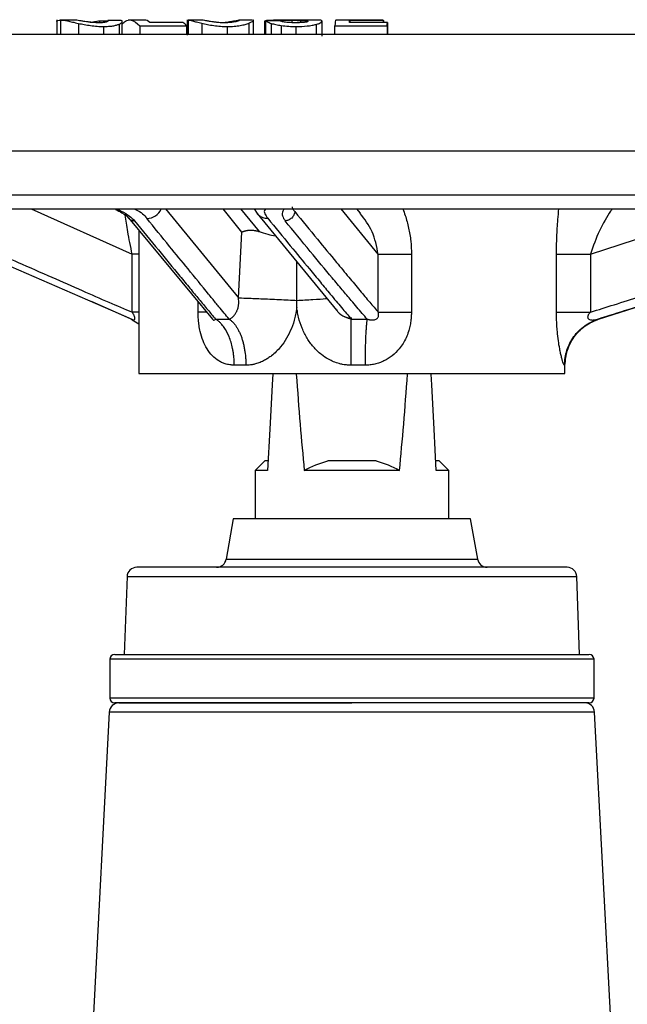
# Model space of a CAD drawing. Header units: millimetres. Extents: x 415 to 1550, y 0 to 812.
# Tile 50 of 51: x 1425 to 1488, y 437 to 539. Entities that reach past the tile are written whole.
import ezdxf

# ---------------------------------------------------------------- set-up
doc = ezdxf.new("R2010")
doc.units = ezdxf.units.MM

msp = doc.modelspace()

# ---------------------------------------------------------------- linework, layer by layer
at = {"color": 7, "linetype": 'Continuous', "lineweight": 25}
for p, q in [((1429.28, 538.85), (1429.28, 537.34)), ((1431.04, 538.84), (1429.63, 538.84)), ((1436.03, 537.34), (1436.03, 538.8)), ((1438.24, 538.84), (1436.65, 538.84)), ((1442.74, 538.85), (1442.74, 537.29)), ((1444.26, 538.84), (1442.83, 538.84)), ((1449.45, 538.84), (1448.08, 538.84)), ((1448.15, 538.8), (1448.15, 538.85)), ((1449.6, 537.31), (1449.6, 538.85)), ((1459.54, 538.83), (1459.54, 538.6)), ((1462.97, 538.83), (1462.98, 538.83)), ((1462.97, 538.83), (1462.97, 538.6)), ((1463, 538.81), (1463, 538.6)), ((1433.69, 538.77), (1434.56, 538.77)), ((1433.69, 538.77), (1433.69, 538.59)), ((1434.56, 538.7), (1434.56, 538.8)), ((1434.56, 538.79), (1434.56, 538.76)), ((1437.85, 538.26), (1437.85, 537.34)), ((1442.68, 538.25), (1442.68, 537.34)), ((1450.74, 538.74), (1450.74, 537.34)), ((1450.84, 538.77), (1450.84, 537.34)), ((1455.2, 538.69), (1455.2, 538.74)), ((1456.67, 537.18), (1456.67, 538.76)), ((1458, 537.34), (1458, 538.26)), ((1463.39, 538.25), (1463.39, 537.34)), ((1463.42, 538.6), (1463.42, 537.34)), ((1537.75, 537.34), (1381.75, 537.34)), ((1369.75, 525.34), (1549.75, 525.34)), ((1371.41, 519.34), (1548.09, 519.34)), ((1449.66, 519.34), (1449.97, 518.86)), ((1449.97, 518.86), (1458.15, 508.9)), ((1460.63, 518.9), (1460.27, 519.34)), ((1436.67, 518.42), (1445.37, 507.95)), ((1437.75, 517.12), (1437.75, 502.34)), ((1448.04, 510.15), (1448.38, 516.95)), ((1437.06, 508.68), (1437.06, 514.66)), ((1462.47, 508.68), (1462.47, 514.66)), ((1465.9, 514.66), (1465.9, 508.68)), ((1480.88, 508.68), (1480.88, 514.66)), ((1484.38, 514.66), (1484.38, 508.68)), ((1454.06, 509.9), (1454.06, 513.88)), ((1436.94, 507.96), (1432.86, 509.77)), ((1454.06, 509.17), (1454.06, 509.9)), ((1485.22, 507.96), (1491.01, 509.81)), ((1437.12, 507.86), (1436.94, 507.96)), ((1437.07, 507.9), (1437.75, 507.49)), ((1437.09, 507.92), (1437.19, 507.89)), ((1445.35, 507.96), (1445.36, 507.96)), ((1481.75, 502.34), (1481.75, 503.2)), ((1450.75, 493.34), (1449.75, 492.34)), ((1451.1, 493.34), (1450.75, 493.34)), ((1462.24, 493.34), (1457.27, 493.34)), ((1468.75, 493.34), (1468.4, 493.34)), ((1469.75, 492.34), (1468.75, 493.34)), ((1449.75, 492.34), (1449.75, 487.34)), ((1451.05, 492.34), (1449.75, 492.34)), ((1469.75, 492.34), (1468.45, 492.34)), ((1469.75, 487.34), (1469.75, 492.34)), ((1447.5, 487.34), (1446.77, 483.17)), ((1472, 487.34), (1447.5, 487.34)), ((1472.74, 483.17), (1472, 487.34)), ((1436.53, 481.38), (1436.25, 473.34)), ((1483.25, 473.34), (1482.97, 481.38)), ((1434.75, 472.84), (1434.75, 468.84)), ((1436.25, 473.34), (1483.25, 473.34)), ((1484.75, 468.84), (1484.75, 472.84)), ((1434.7, 467.4), (1433, 434.84)), ((1486.51, 434.84), (1484.8, 467.4))]:
    msp.add_line(p, q, dxfattribs=at)
at = {"color": 8, "linetype": 'Continuous', "lineweight": 25}
for p, q in [((1429.67, 538.84), (1429.67, 537.34)), ((1442.84, 538.84), (1442.84, 537.34)), ((1450.9, 538.81), (1450.9, 538.77)), ((1451.17, 538.77), (1451.17, 538.84)), ((1451.83, 538.84), (1451.83, 538.76)), ((1453.54, 538.82), (1453.54, 538.57)), ((1454.43, 538.81), (1454.43, 538.58)), ((1431.52, 538.5), (1431.52, 537.34)), ((1434.1, 538.18), (1434.1, 537.34)), ((1435.73, 538.42), (1435.73, 537.34)), ((1444.26, 538.51), (1444.26, 537.34)), ((1446.89, 537.34), (1446.89, 538.18)), ((1449.12, 538.53), (1449.12, 537.34)), ((1450.74, 538.73), (1450.74, 537.34)), ((1451.42, 538.5), (1451.42, 537.34)), ((1452.46, 538.28), (1452.46, 537.34)), ((1454, 537.34), (1454, 538.18)), ((1454.94, 538.79), (1454.94, 538.62)), ((1456.06, 538.4), (1456.06, 537.34)), ((1369.91, 520.79), (1523.28, 520.79)), ((1426.63, 519.34), (1437.06, 514.66)), ((1440.49, 519.34), (1448.04, 510.15)), ((1448.38, 516.95), (1446.44, 519.34)), ((1448.25, 519.34), (1450.16, 517)), ((1462.47, 514.66), (1458.65, 519.34)), ((1484.38, 514.66), (1498.63, 519.34)), ((1437.75, 514.66), (1437.06, 514.66)), ((1443.86, 508.68), (1443.86, 509.75)), ((1437.75, 508.68), (1437.06, 508.68)), ((1436.94, 507.96), (1437.09, 507.92)), ((1446.77, 483.17), (1472.74, 483.17)), ((1436.53, 481.38), (1448.24, 481.38)), ((1448.24, 481.38), (1482.97, 481.38)), ((1484.75, 472.84), (1434.75, 472.84)), ((1484.75, 468.84), (1434.75, 468.84)), ((1484.8, 467.4), (1434.7, 467.4))]:
    msp.add_line(p, q, dxfattribs=at)
at = {"color": 7, "linetype": 'Continuous', "lineweight": 25, "flags": 128}
for points in [[(1451.57, 502.3), (1451.51, 501.17), (1451.27, 496.6), (1451.05, 492.34)], [(1468.45, 492.34), (1468.23, 496.6), (1467.99, 501.17), (1467.93, 502.28)]]:
    msp.add_lwpolyline(points, dxfattribs=at)
at = {"color": 8, "linetype": 'Continuous', "lineweight": 25}
msp.add_arc((1438.6, 519.97), 1.6, 268.8596, 336.7529, dxfattribs=at)
at = {"color": 7, "linetype": 'Continuous', "lineweight": 25}
for centre, radius, start, end in [((1459.75, 510.34), 2.25, 245.4503, 270), ((1445.78, 483.34), 1, 270, 350), ((1473.72, 483.34), 1, 190, 270), ((1437.53, 481.34), 1, 90, 178), ((1481.97, 481.34), 1, 2, 90), ((1435.25, 472.84), 0.5, 90, 180), ((1484.25, 472.84), 0.5, 0, 90), ((1435.25, 468.84), 0.5, 180, 270), ((1484.25, 468.84), 0.5, 270, 0), ((1435.7, 467.34), 1, 90, 177), ((1483.8, 467.34), 1, 3, 90)]:
    msp.add_arc(centre, radius, start, end, dxfattribs=at)
for start_param, end_param in [(2.529043, 2.626487), (3.656698, 3.75437)]:
    msp.add_ellipse((1459.75, 658.4), major_axis=(0, 190.81), ratio=0.052408, start_param=start_param, end_param=end_param, dxfattribs=at)
for points, knots in [([(1429.29, 538.69), (1429.29, 538.69), (1429.24, 538.75), (1429.38, 538.82), (1429.57, 538.83), (1429.67, 538.84)], [0, 0, 0, 0, 0.050171, 0.517408, 1, 1, 1, 1]), ([(1429.67, 538.84), (1429.85, 538.84), (1430.09, 538.81), (1430.54, 538.72), (1430.71, 538.68), (1431.09, 538.6), (1431.29, 538.55), (1431.52, 538.5)], [0, 0, 0, 0, 0.5, 0.5, 0.75, 0.75, 1, 1, 1, 1]), ([(1432.18, 538.69), (1432.03, 538.71), (1431.91, 538.73), (1431.68, 538.77), (1431.58, 538.79), (1431.31, 538.83), (1431.17, 538.84), (1431.05, 538.84)], [0, 0, 0, 0, 0.25, 0.25, 0.5, 0.5, 1, 1, 1, 1]), ([(1436.03, 538.43), (1436.14, 538.53), (1436.44, 538.83), (1437.06, 538.93), (1437.55, 538.51), (1437.85, 538.26)], [0, 0, 0, 0, 0.180752, 0.503612, 1, 1, 1, 1]), ([(1438.9, 538.6), (1438.71, 538.74), (1438.49, 538.89), (1438.27, 538.83), (1438.24, 538.82)], [0, 0, 0, 0, 0.876356, 1, 1, 1, 1]), ([(1442.8, 538.77), (1442.78, 538.8), (1442.76, 538.84), (1442.82, 538.84), (1442.84, 538.84)], [0, 0, 0, 0, 0.751827, 1, 1, 1, 1]), ([(1442.84, 538.84), (1442.88, 538.84), (1442.94, 538.84), (1443.1, 538.81), (1443.19, 538.78), (1443.42, 538.72), (1443.56, 538.69), (1443.88, 538.6), (1444.06, 538.56), (1444.26, 538.51)], [0, 0, 0, 0, 0.25, 0.25, 0.5, 0.5, 0.75, 0.75, 1, 1, 1, 1]), ([(1445.14, 538.69), (1445.01, 538.71), (1444.9, 538.73), (1444.71, 538.77), (1444.63, 538.79), (1444.43, 538.83), (1444.34, 538.84), (1444.28, 538.84)], [0, 0, 0, 0, 0.25, 0.25, 0.5, 0.5, 1, 1, 1, 1]), ([(1447.21, 538.69), (1447.34, 538.71), (1447.45, 538.73), (1447.64, 538.77), (1447.72, 538.78), (1447.93, 538.82), (1448.01, 538.84), (1448.07, 538.84)], [0, 0, 0, 0, 0.25, 0.25, 0.5, 0.5, 1, 1, 1, 1]), ([(1448.07, 538.84), (1448.13, 538.85), (1448.16, 538.83), (1448.13, 538.79), (1448.1, 538.78), (1448.02, 538.74), (1447.96, 538.72), (1447.88, 538.7)], [0, 0, 0, 0, 0.5, 0.5, 0.75, 0.75, 1, 1, 1, 1]), ([(1450.9, 538.81), (1450.92, 538.81), (1450.95, 538.82), (1451.02, 538.82), (1451.09, 538.83), (1451.14, 538.83), (1451.17, 538.84)], [0, 0, 0, 0, 0.262215, 0.515414, 0.760877, 1, 1, 1, 1]), ([(1455.85, 538.84), (1455.11, 538.84), (1453.71, 538.84), (1452.32, 538.84), (1451.67, 538.84)], [0, 0, 0, 0, 0.528867, 1, 1, 1, 1]), ([(1451.83, 538.84), (1451.96, 538.84), (1452.1, 538.84), (1452.38, 538.84), (1452.53, 538.84), (1452.96, 538.83), (1453.25, 538.83), (1453.54, 538.82)], [0, 0, 0, 0, 0.25, 0.25, 0.5, 0.5, 1, 1, 1, 1]), ([(1453.54, 538.82), (1453.62, 538.82), (1453.69, 538.82), (1453.77, 538.82), (1453.85, 538.82), (1453.92, 538.82), (1454, 538.82), (1454.14, 538.81), (1454.29, 538.81), (1454.43, 538.81)], [0, 0, 0, 0, 0.0002333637, 0.0002333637, 0.0002333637, 0.0004667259, 0.0004667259, 0.0004667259, 0.0009118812, 0.0009118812, 0.0009118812, 0.0009118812]), ([(1454.43, 538.81), (1454.49, 538.81), (1454.59, 538.81), (1454.72, 538.8), (1454.84, 538.8), (1454.91, 538.79), (1454.94, 538.79)], [0, 0, 0, 0, 0.300245, 0.565476, 0.797725, 1, 1, 1, 1]), ([(1456.26, 538.84), (1456.23, 538.84), (1456.19, 538.84), (1456.11, 538.84), (1456.03, 538.84), (1455.95, 538.84), (1455.88, 538.84), (1455.85, 538.84)], [0, 0, 0, 0, 0.195459, 0.392388, 0.5916, 0.793886, 1, 1, 1, 1]), ([(1456.66, 538.75), (1456.65, 538.78), (1456.61, 538.8), (1456.48, 538.83), (1456.39, 538.83), (1456.26, 538.84)], [0, 0, 0, 0, 0.5, 0.5, 1, 1, 1, 1]), ([(1458.08, 538.81), (1458.08, 538.82), (1458.05, 538.91), (1458.03, 538.56), (1458, 538.26)], [0, 0, 0, 0, 0.109144, 1, 1, 1, 1]), ([(1462.98, 538.84), (1462.24, 538.84), (1460.6, 538.84), (1458.97, 538.84), (1458.08, 538.84)], [0, 0, 0, 0, 0.4548001, 1, 1, 1, 1]), ([(1459.54, 538.83), (1460.05, 538.83), (1460.56, 538.83), (1461.07, 538.83), (1461.71, 538.83), (1462.34, 538.83), (1462.97, 538.83)], [0, 0, 0, 0, 0.001537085, 0.001537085, 0.001537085, 0.003431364, 0.003431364, 0.003431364, 0.003431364]), ([(1431.52, 538.5), (1431.71, 538.46), (1431.91, 538.42), (1432.33, 538.34), (1432.55, 538.31), (1432.99, 538.25), (1433.22, 538.22), (1433.67, 538.19), (1433.89, 538.18), (1434.1, 538.18)], [0, 0, 0, 0, 0.25, 0.25, 0.5, 0.5, 0.75, 0.75, 1, 1, 1, 1]), ([(1433.63, 538.56), (1433.51, 538.56), (1433.38, 538.57), (1433.13, 538.58), (1433, 538.59), (1432.75, 538.61), (1432.62, 538.63), (1432.39, 538.66), (1432.28, 538.67), (1432.18, 538.69)], [0, 0, 0, 0, 0.25, 0.25, 0.5, 0.5, 0.75, 0.75, 1, 1, 1, 1]), ([(1432.73, 538.62), (1432.77, 538.62), (1432.94, 538.64), (1433.3, 538.7), (1433.54, 538.75), (1433.69, 538.77)], [0, 0, 0, 0, 0.074937, 0.401332, 1, 1, 1, 1]), ([(1434.37, 538.63), (1434.29, 538.61), (1434.18, 538.59), (1433.93, 538.57), (1433.78, 538.56), (1433.63, 538.56)], [0, 0, 0, 0, 0.5, 0.5, 1, 1, 1, 1]), ([(1434.1, 538.18), (1434.28, 538.18), (1434.45, 538.19), (1434.77, 538.21), (1434.93, 538.22), (1435.21, 538.27), (1435.33, 538.29), (1435.55, 538.35), (1435.65, 538.39), (1435.73, 538.42)], [0, 0, 0, 0, 0.25, 0.25, 0.5, 0.5, 0.75, 0.75, 1, 1, 1, 1]), ([(1434.56, 538.73), (1434.55, 538.71), (1434.53, 538.68), (1434.42, 538.65), (1434.37, 538.63)], [0, 0, 0, 0, 0.4494802, 1, 1, 1, 1]), ([(1435.73, 538.42), (1435.84, 538.48), (1436.02, 538.58), (1436.02, 538.66), (1436.02, 538.68)], [0, 0, 0, 0, 0.647748, 1, 1, 1, 1]), ([(1437.85, 538.26), (1438.31, 538.25), (1438.77, 538.25), (1439.23, 538.24), (1439.68, 538.24), (1440.14, 538.24), (1440.6, 538.24), (1441.29, 538.24), (1441.98, 538.24), (1442.68, 538.25)], [0, 0, 0, 0, 0.001424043, 0.001424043, 0.001424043, 0.002848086, 0.002848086, 0.002848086, 0.004995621, 0.004995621, 0.004995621, 0.004995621]), ([(1442.31, 538.6), (1441.85, 538.6), (1441.39, 538.6), (1440.93, 538.6), (1440.25, 538.6), (1439.58, 538.6), (1438.9, 538.6)], [0, 0, 0, 0, 0.001424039, 0.001424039, 0.001424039, 0.003529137, 0.003529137, 0.003529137, 0.003529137]), ([(1444.26, 538.51), (1444.44, 538.47), (1444.63, 538.43), (1445.04, 538.35), (1445.26, 538.31), (1445.71, 538.25), (1445.95, 538.22), (1446.42, 538.19), (1446.66, 538.18), (1446.89, 538.18)], [0, 0, 0, 0, 0.25, 0.25, 0.5, 0.5, 0.75, 0.75, 1, 1, 1, 1]), ([(1446.61, 538.56), (1446.34, 538.56), (1446.07, 538.58), (1445.69, 538.61), (1445.57, 538.63), (1445.34, 538.66), (1445.24, 538.67), (1445.14, 538.69)], [0, 0, 0, 0, 0.5, 0.5, 0.75, 0.75, 1, 1, 1, 1]), ([(1446.19, 538.57), (1446.35, 538.58), (1446.68, 538.61), (1447.01, 538.65), (1447.18, 538.68), (1447.21, 538.69)], [0, 0, 0, 0, 0.412248, 0.873007, 1, 1, 1, 1]), ([(1447.88, 538.7), (1447.81, 538.68), (1447.74, 538.66), (1447.57, 538.63), (1447.47, 538.61), (1447.26, 538.59), (1447.13, 538.58), (1446.88, 538.57), (1446.74, 538.56), (1446.61, 538.56)], [0, 0, 0, 0, 0.25, 0.25, 0.5, 0.5, 0.75, 0.75, 1, 1, 1, 1]), ([(1446.89, 538.18), (1447.13, 538.18), (1447.37, 538.19), (1447.81, 538.22), (1448.03, 538.25), (1448.41, 538.32), (1448.58, 538.35), (1448.88, 538.44), (1449.01, 538.48), (1449.12, 538.53)], [0, 0, 0, 0, 0.25, 0.25, 0.5, 0.5, 0.75, 0.75, 1, 1, 1, 1]), ([(1449.12, 538.53), (1449.31, 538.62), (1449.6, 538.75), (1449.56, 538.79), (1449.55, 538.8)], [0, 0, 0, 0, 0.665746, 1, 1, 1, 1]), ([(1450.84, 538.77), (1450.89, 538.74), (1450.95, 538.7), (1451.12, 538.61), (1451.24, 538.55), (1451.42, 538.5)], [0, 0, 0, 0, 0.5, 0.5, 1, 1, 1, 1]), ([(1451.42, 538.5), (1451.56, 538.46), (1451.72, 538.42), (1452.07, 538.34), (1452.26, 538.31), (1452.46, 538.28)], [0, 0, 0, 0, 0.5, 0.5, 1, 1, 1, 1]), ([(1452.91, 538.62), (1452.74, 538.64), (1452.61, 538.67), (1452.42, 538.72), (1452.35, 538.74), (1452.3, 538.76)], [0, 0, 0, 0, 0.5, 0.5, 1, 1, 1, 1]), ([(1452.46, 538.28), (1452.71, 538.24), (1452.96, 538.22), (1453.48, 538.19), (1453.74, 538.18), (1454, 538.18)], [0, 0, 0, 0, 0.5, 0.5, 1, 1, 1, 1]), ([(1453.96, 538.56), (1453.78, 538.56), (1453.6, 538.57), (1453.24, 538.58), (1453.06, 538.6), (1452.91, 538.62)], [0, 0, 0, 0, 0.5, 0.5, 1, 1, 1, 1]), ([(1454.91, 538.61), (1454.79, 538.6), (1454.63, 538.58), (1454.3, 538.57), (1454.13, 538.56), (1453.96, 538.56)], [0, 0, 0, 0, 0.5, 0.5, 1, 1, 1, 1]), ([(1454, 538.18), (1454.38, 538.18), (1454.77, 538.2), (1455.3, 538.25), (1455.47, 538.27), (1455.79, 538.33), (1455.93, 538.36), (1456.06, 538.4)], [0, 0, 0, 0, 0.5, 0.5, 0.75, 0.75, 1, 1, 1, 1]), ([(1455.21, 538.73), (1455.22, 538.72), (1455.21, 538.71), (1455.2, 538.69), (1455.18, 538.68), (1455.1, 538.65), (1455.02, 538.63), (1454.91, 538.61)], [0, 0, 0, 0, 0.25, 0.25, 0.5, 0.5, 1, 1, 1, 1]), ([(1454.94, 538.79), (1454.96, 538.79), (1455, 538.79), (1455.05, 538.78), (1455.09, 538.77), (1455.13, 538.77), (1455.16, 538.76), (1455.18, 538.75), (1455.2, 538.74), (1455.21, 538.73), (1455.21, 538.73)], [0, 0, 0, 0, 0.116665, 0.232321, 0.348773, 0.467791, 0.591029, 0.719978, 0.855933, 1, 1, 1, 1]), ([(1456.06, 538.4), (1456.17, 538.43), (1456.27, 538.46), (1456.44, 538.53), (1456.51, 538.56), (1456.66, 538.66), (1456.69, 538.71), (1456.66, 538.75)], [0, 0, 0, 0, 0.25, 0.25, 0.5, 0.5, 1, 1, 1, 1]), ([(1463.42, 538.6), (1462.91, 538.6), (1462.4, 538.6), (1461.89, 538.6), (1461.09, 538.6), (1460.29, 538.6), (1459.5, 538.6)], [0, 0, 0, 0, 0.001537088, 0.001537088, 0.001537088, 0.00392507, 0.00392507, 0.00392507, 0.00392507]), ([(1413.52, 519.07), (1415.65, 518.12), (1419.57, 516.36), (1424.65, 514.1), (1428.65, 512.34), (1431.78, 510.96), (1434.54, 509.76), (1436.26, 509.02), (1437.06, 508.68)], [0, 0, 0, 0, 0.271304, 0.500036, 0.648383, 0.781159, 0.898364, 1, 1, 1, 1]), ([(1435.33, 519.3), (1435.57, 519.18), (1436.25, 518.85), (1436.5, 518.6), (1436.66, 518.43)], [0, 0, 0, 0, 0.355929, 1, 1, 1, 1]), ([(1453.85, 519.07), (1453.84, 518.96), (1453.82, 518.84), (1453.71, 518.61), (1453.63, 518.5), (1453.43, 518.31), (1453.32, 518.24), (1453.08, 518.14), (1452.96, 518.12), (1452.85, 518.11)], [0, 0, 0, 0, 0.25, 0.25, 0.5, 0.5, 0.75, 0.75, 1, 1, 1, 1]), ([(1453.85, 519.07), (1454.63, 518.12), (1456.07, 516.36), (1457.93, 514.1), (1459.39, 512.34), (1460.54, 510.96), (1461.55, 509.76), (1462.18, 509.02), (1462.47, 508.68)], [0, 0, 0, 0, 0.271354, 0.500036, 0.6484, 0.781182, 0.898382, 1, 1, 1, 1]), ([(1484.38, 508.68), (1485.2, 508.94), (1486.92, 509.48), (1489.65, 510.34), (1492.66, 511.3), (1495.95, 512.36), (1499.52, 513.52), (1503.38, 514.77), (1507.51, 516.12), (1511.93, 517.56), (1514.97, 518.56), (1516.54, 519.07)], [0, 0, 0, 0, 0.075841, 0.160498, 0.253973, 0.356266, 0.467376, 0.587305, 0.716051, 0.853616, 1, 1, 1, 1]), ([(1413.69, 518.24), (1417.3, 516.62), (1425.12, 513.12), (1432.96, 509.72), (1437.18, 507.88)], [0, 0, 0, 0, 0.461861, 1, 1, 1, 1]), ([(1437.31, 518.11), (1438.13, 517.11), (1439.69, 515.2), (1441.6, 512.88), (1442.99, 511.19), (1443.95, 510.03), (1444.83, 508.97), (1445.4, 508.29), (1445.68, 507.96)], [0, 0, 0, 0, 0.293574, 0.558083, 0.681962, 0.793541, 0.902518, 1, 1, 1, 1]), ([(1447.07, 507.96), (1446.9, 508.17), (1446.54, 508.6), (1446.08, 509.16), (1445.55, 509.81), (1444.49, 511.11), (1442.91, 513.05), (1440.78, 515.66), (1439.35, 517.41), (1438.57, 518.38)], [0, 0, 0, 0, 0.060769, 0.12497, 0.164111, 0.249974, 0.499983, 0.723028, 1, 1, 1, 1]), ([(1451.06, 518.38), (1451.84, 517.43), (1453.27, 515.68), (1455.08, 513.48), (1456.46, 511.82), (1457.38, 510.71), (1458.1, 509.84), (1458.66, 509.18), (1459.18, 508.56), (1459.52, 508.16), (1459.68, 507.96)], [0, 0, 0, 0, 0.2707325, 0.5000171, 0.6317832, 0.7500255, 0.8188255, 0.8834304, 0.9431324, 1, 1, 1, 1]), ([(1461.33, 507.96), (1461.16, 508.16), (1460.8, 508.57), (1460.26, 509.21), (1459.57, 510.02), (1458.72, 511.02), (1457.31, 512.71), (1455.34, 515.09), (1453.72, 517.06), (1452.85, 518.11)], [0, 0, 0, 0, 0.059705, 0.12387, 0.192497, 0.301945, 0.423319, 0.692482, 1, 1, 1, 1]), ([(1516.58, 518.11), (1513.51, 517.11), (1507.67, 515.2), (1500.54, 512.88), (1495.31, 511.19), (1491.7, 510.03), (1488.37, 508.97), (1486.21, 508.29), (1485.18, 507.96)], [0, 0, 0, 0, 0.2936716, 0.55822, 0.6820328, 0.7936553, 0.9025156, 1, 1, 1, 1]), ([(1448.38, 516.95), (1448.4, 516.96), (1448.44, 516.98), (1448.51, 517.01), (1448.58, 517.04), (1448.65, 517.06), (1448.72, 517.08), (1448.79, 517.09), (1448.87, 517.11), (1448.96, 517.13), (1449.08, 517.14), (1449.22, 517.15), (1449.34, 517.15), (1449.39, 517.15)], [0, 0, 0, 0, 0.096669, 0.188663, 0.275688, 0.357478, 0.433797, 0.504436, 0.56921, 0.667978, 0.747659, 0.874366, 1, 1, 1, 1]), ([(1449.39, 517.15), (1449.44, 517.15), (1449.52, 517.14), (1449.65, 517.13), (1449.78, 517.11), (1449.91, 517.08), (1450.03, 517.05), (1450.12, 517.02), (1450.16, 517)], [0, 0, 0, 0, 0.181575, 0.357138, 0.526681, 0.690257, 0.847973, 1, 1, 1, 1]), ([(1450.16, 517), (1450.45, 516.91), (1450.97, 516.73), (1451.59, 516.61), (1451.86, 516.55)], [0, 0, 0, 0, 0.561587, 1, 1, 1, 1]), ([(1462.47, 514.66), (1462.69, 514.66), (1463.13, 514.66), (1464.32, 514.66), (1465.08, 514.66), (1465.9, 514.66)], [0, 0, 0, 0, 0.5, 0.5, 1, 1, 1, 1]), ([(1480.88, 514.66), (1481.11, 514.66), (1481.57, 514.66), (1482.79, 514.66), (1483.56, 514.66), (1484.38, 514.66)], [0, 0, 0, 0, 0.5, 0.5, 1, 1, 1, 1]), ([(1447.07, 507.96), (1447.1, 507.98), (1447.16, 508), (1447.24, 508.04), (1447.33, 508.1), (1447.41, 508.17), (1447.54, 508.28), (1447.69, 508.46), (1447.85, 508.73), (1447.98, 509.05), (1448.05, 509.38), (1448.07, 509.71), (1448.06, 509.96), (1448.04, 510.1), (1448.04, 510.15)], [0, 0, 0, 0, 0.048499, 0.097955, 0.14831, 0.199496, 0.251438, 0.37059, 0.499972, 0.612995, 0.747392, 0.858977, 0.942856, 1, 1, 1, 1]), ([(1448.04, 510.15), (1448.2, 510.15), (1448.47, 510.15), (1449.05, 510.13), (1449.28, 510.12), (1449.78, 510.1), (1450.05, 510.09), (1450.64, 510.06), (1450.95, 510.05), (1451.58, 510.02), (1451.9, 510.01), (1452.87, 509.96), (1453.5, 509.93), (1454.06, 509.9)], [0, 0, 0, 0, 0.25, 0.25, 0.375, 0.375, 0.5, 0.5, 0.625, 0.625, 0.75, 0.75, 1, 1, 1, 1]), ([(1437.33, 508.12), (1437.33, 508.12), (1437.33, 508.13), (1437.33, 508.14), (1437.33, 508.15), (1437.32, 508.18), (1437.31, 508.2), (1437.29, 508.27), (1437.25, 508.38), (1437.16, 508.53), (1437.1, 508.63), (1437.06, 508.68)], [0, 0, 0, 0, 0.0119292, 0.0311368, 0.0584582, 0.0941053, 0.1416866, 0.1905884, 0.407784, 0.6691884, 1, 1, 1, 1]), ([(1447.6, 503.2), (1447.55, 503.21), (1447.44, 503.22), (1447.25, 503.23), (1447.02, 503.27), (1446.72, 503.33), (1446.37, 503.44), (1445.88, 503.71), (1445.32, 504.16), (1444.78, 504.88), (1444.35, 505.73), (1444.1, 506.56), (1443.97, 507.23), (1443.91, 507.75), (1443.88, 508.2), (1443.87, 508.53), (1443.86, 508.68)], [0, 0, 0, 0, 0.020452, 0.048169, 0.087414, 0.124675, 0.186116, 0.249607, 0.374484, 0.500107, 0.624008, 0.750778, 0.833742, 0.878816, 0.944022, 1, 1, 1, 1]), ([(1454.06, 509.17), (1454.05, 509.08), (1454.03, 508.94), (1453.97, 508.59), (1453.84, 507.95), (1453.53, 507.01), (1453.03, 505.98), (1452.48, 505.19), (1451.94, 504.6), (1451.51, 504.22), (1451.1, 503.93), (1450.71, 503.69), (1450.27, 503.49), (1449.84, 503.34), (1449.45, 503.25), (1449.13, 503.21), (1448.91, 503.2), (1448.8, 503.2)], [0, 0, 0, 0, 0.029801, 0.046116, 0.117671, 0.248623, 0.376659, 0.500528, 0.574837, 0.648297, 0.700186, 0.750601, 0.812889, 0.875507, 0.917459, 0.958864, 1, 1, 1, 1]), ([(1459.69, 503.2), (1459.64, 503.2), (1459.53, 503.21), (1459.37, 503.22), (1459.22, 503.23), (1459.02, 503.24), (1458.77, 503.29), (1458.35, 503.39), (1457.86, 503.56), (1457.24, 503.85), (1456.51, 504.34), (1455.76, 505.06), (1455.09, 505.99), (1454.58, 507.02), (1454.27, 507.96), (1454.14, 508.65), (1454.08, 508.99), (1454.07, 509.12), (1454.06, 509.17)], [0, 0, 0, 0, 0.017578, 0.035356, 0.054392, 0.066811, 0.102036, 0.141771, 0.208594, 0.275411, 0.372165, 0.500482, 0.624262, 0.752069, 0.885096, 0.955145, 0.983875, 1, 1, 1, 1]), ([(1465.9, 508.68), (1465.89, 508.54), (1465.88, 508.23), (1465.83, 507.73), (1465.75, 507.2), (1465.59, 506.62), (1465.36, 506.03), (1465.04, 505.43), (1464.58, 504.8), (1463.94, 504.16), (1463.22, 503.71), (1462.6, 503.45), (1462.12, 503.31), (1461.62, 503.22), (1461.28, 503.21), (1461.11, 503.2)], [0, 0, 0, 0, 0.053164, 0.112546, 0.183652, 0.250068, 0.334972, 0.418041, 0.500594, 0.626509, 0.750525, 0.812708, 0.875531, 0.937268, 1, 1, 1, 1]), ([(1461.33, 507.96), (1461.37, 507.95), (1461.45, 507.93), (1461.57, 507.9), (1461.67, 507.88), (1461.76, 507.88), (1461.89, 507.87), (1462.05, 507.88), (1462.23, 507.93), (1462.35, 508.02), (1462.44, 508.12), (1462.49, 508.24), (1462.51, 508.38), (1462.5, 508.53), (1462.48, 508.63), (1462.47, 508.68)], [0, 0, 0, 0, 0.085695, 0.161565, 0.22743, 0.283145, 0.328605, 0.480187, 0.590209, 0.656422, 0.712089, 0.765111, 0.826101, 0.903382, 1, 1, 1, 1]), ([(1462.47, 508.68), (1462.57, 508.68), (1462.73, 508.68), (1463.14, 508.68), (1463.4, 508.68), (1464, 508.68), (1464.35, 508.68), (1465.1, 508.68), (1465.5, 508.68), (1465.9, 508.68)], [0, 0, 0, 0, 0.25, 0.25, 0.5, 0.5, 0.75, 0.75, 1, 1, 1, 1]), ([(1481.71, 503.2), (1481.71, 503.2), (1481.7, 503.21), (1481.68, 503.23), (1481.66, 503.26), (1481.62, 503.32), (1481.57, 503.43), (1481.5, 503.65), (1481.41, 503.98), (1481.3, 504.4), (1481.19, 504.97), (1481.06, 505.72), (1480.97, 506.56), (1480.92, 507.23), (1480.89, 507.75), (1480.88, 508.2), (1480.88, 508.53), (1480.88, 508.68)], [0, 0, 0, 0, 0.019014, 0.046139, 0.086437, 0.12506, 0.171095, 0.250005, 0.333673, 0.416612, 0.500444, 0.624097, 0.75035, 0.833588, 0.87927, 0.944748, 1, 1, 1, 1]), ([(1480.88, 508.68), (1480.99, 508.68), (1481.17, 508.68), (1481.62, 508.68), (1481.89, 508.68), (1482.52, 508.68), (1482.87, 508.68), (1483.61, 508.68), (1484, 508.68), (1484.38, 508.68)], [0, 0, 0, 0, 0.25, 0.25, 0.5, 0.5, 0.75, 0.75, 1, 1, 1, 1]), ([(1484.38, 508.68), (1484.35, 508.65), (1484.29, 508.58), (1484.22, 508.49), (1484.16, 508.4), (1484.12, 508.31), (1484.09, 508.22), (1484.09, 508.12), (1484.13, 508.02), (1484.23, 507.93), (1484.41, 507.88), (1484.59, 507.87), (1484.76, 507.88), (1484.9, 507.9), (1485.04, 507.93), (1485.14, 507.95), (1485.18, 507.96)], [0, 0, 0, 0, 0.060303, 0.113391, 0.159685, 0.199822, 0.234782, 0.287695, 0.343255, 0.409356, 0.519176, 0.670446, 0.742087, 0.83016, 0.915163, 1, 1, 1, 1]), ([(1447.6, 503.2), (1447.6, 503.25), (1447.6, 503.38), (1447.59, 503.59), (1447.58, 503.87), (1447.55, 504.21), (1447.5, 504.57), (1447.41, 505.04), (1447.28, 505.58), (1447.01, 506.34), (1446.66, 507), (1446.28, 507.48), (1446.04, 507.7), (1445.9, 507.82), (1445.81, 507.88), (1445.76, 507.92), (1445.72, 507.94), (1445.7, 507.95), (1445.68, 507.96), (1445.68, 507.96)], [0, 0, 0, 0, 0.024538, 0.058921, 0.103147, 0.157216, 0.221186, 0.279953, 0.393872, 0.500234, 0.705589, 0.826199, 0.896905, 0.938594, 0.963317, 0.978042, 0.986837, 0.995172, 1, 1, 1, 1]), ([(1447.07, 507.96), (1447.11, 507.94), (1447.18, 507.89), (1447.28, 507.81), (1447.38, 507.72), (1447.48, 507.62), (1447.58, 507.51), (1447.67, 507.4), (1447.76, 507.27), (1447.85, 507.14), (1447.93, 507), (1448.01, 506.86), (1448.09, 506.7), (1448.17, 506.54), (1448.24, 506.38), (1448.3, 506.21), (1448.37, 506.03), (1448.43, 505.85), (1448.48, 505.66), (1448.53, 505.47), (1448.58, 505.28), (1448.62, 505.08), (1448.66, 504.88), (1448.69, 504.67), (1448.72, 504.47), (1448.75, 504.26), (1448.77, 504.05), (1448.78, 503.84), (1448.8, 503.63), (1448.8, 503.41), (1448.8, 503.27), (1448.8, 503.2)], [0, 0, 0, 0, 0.035369, 0.070674, 0.105916, 0.141095, 0.17621, 0.211263, 0.246252, 0.281177, 0.31604, 0.350839, 0.385575, 0.420247, 0.454857, 0.489402, 0.523885, 0.558305, 0.592661, 0.626954, 0.661183, 0.69535, 0.729453, 0.763493, 0.797469, 0.831383, 0.865233, 0.899019, 0.932743, 0.966403, 1, 1, 1, 1]), ([(1459.69, 503.2), (1459.69, 503.27), (1459.69, 503.41), (1459.69, 503.63), (1459.69, 503.84), (1459.69, 504.05), (1459.69, 504.26), (1459.69, 504.47), (1459.69, 504.67), (1459.69, 504.88), (1459.69, 505.08), (1459.69, 505.28), (1459.69, 505.47), (1459.69, 505.66), (1459.69, 505.85), (1459.69, 506.03), (1459.69, 506.21), (1459.69, 506.38), (1459.69, 506.54), (1459.69, 506.7), (1459.69, 506.86), (1459.69, 507), (1459.69, 507.14), (1459.69, 507.27), (1459.69, 507.4), (1459.69, 507.51), (1459.69, 507.62), (1459.69, 507.72), (1459.68, 507.81), (1459.68, 507.89), (1459.68, 507.94), (1459.68, 507.96)], [0, 0, 0, 0, 0.0336053, 0.0672733, 0.1010039, 0.1347973, 0.1686533, 0.2025719, 0.2365533, 0.2705973, 0.304704, 0.3388734, 0.3731054, 0.4074001, 0.4417575, 0.4761776, 0.5106603, 0.5452057, 0.5798138, 0.6144846, 0.649218, 0.6840142, 0.718873, 0.7537945, 0.7887786, 0.8238255, 0.858935, 0.8941073, 0.9293422, 0.9646397, 1, 1, 1, 1]), ([(1461.33, 507.96), (1461.32, 507.94), (1461.31, 507.9), (1461.3, 507.82), (1461.28, 507.71), (1461.26, 507.56), (1461.24, 507.37), (1461.22, 507.08), (1461.19, 506.68), (1461.16, 506.15), (1461.14, 505.6), (1461.13, 505.02), (1461.12, 504.46), (1461.11, 503.95), (1461.11, 503.54), (1461.11, 503.3), (1461.11, 503.2)], [0, 0, 0, 0, 0.029842, 0.066404, 0.109686, 0.159687, 0.216405, 0.279841, 0.397495, 0.500023, 0.60588, 0.705718, 0.805229, 0.887452, 0.952379, 1, 1, 1, 1]), ([(1481.71, 503.2), (1481.71, 503.73), (1481.79, 504.25), (1482.12, 505.25), (1482.36, 505.73), (1482.98, 506.58), (1483.36, 506.95), (1484.21, 507.57), (1484.68, 507.8), (1485.18, 507.96)], [0, 0, 0, 0, 0.25, 0.25, 0.5, 0.5, 0.75, 0.75, 1, 1, 1, 1]), ([(1481.75, 503.2), (1481.8, 503.73), (1481.9, 504.79), (1482.67, 506.21), (1483.79, 507.36), (1484.78, 507.77), (1485.27, 507.98)], [0, 0, 0, 0, 0.250001, 0.5, 0.750001, 1, 1, 1, 1]), ([(1481.75, 503.2), (1481.75, 503.34), (1481.76, 503.48), (1481.77, 503.61), (1481.79, 503.92), (1481.85, 504.22), (1481.93, 504.51), (1482.01, 504.81), (1482.11, 505.09), (1482.25, 505.37), (1482.38, 505.64), (1482.53, 505.9), (1482.71, 506.15), (1482.89, 506.4), (1483.1, 506.63), (1483.32, 506.84), (1483.54, 507.04), (1483.78, 507.23), (1484.03, 507.4), (1484.29, 507.56), (1484.56, 507.71), (1484.84, 507.82), (1484.97, 507.88), (1485.1, 507.92), (1485.23, 507.96)], [-3.141593, -3.141593, -3.141593, -3.141593, -3.058893, -3.058893, -3.058893, -2.876194, -2.876194, -2.876194, -2.693495, -2.693495, -2.693495, -2.510795, -2.510795, -2.510795, -2.328096, -2.328096, -2.328096, -2.145397, -2.145397, -2.145397, -1.962698, -1.962698, -1.962698, -1.879973, -1.879973, -1.879973, -1.879973]), ([(1437.75, 502.34), (1437.75, 502.34), (1438.07, 502.34), (1439.33, 502.34), (1440.26, 502.34), (1442.66, 502.34), (1444.13, 502.34), (1447.47, 502.34), (1449.34, 502.34), (1453.33, 502.34), (1455.45, 502.34), (1459.75, 502.34), (1461.93, 502.34), (1466.16, 502.34), (1468.22, 502.34), (1472.03, 502.34), (1473.78, 502.34), (1475.31, 502.34)], [0, 0, 0, 0, 0.125, 0.125, 0.25, 0.25, 0.375, 0.375, 0.5, 0.5, 0.625, 0.625, 0.75, 0.75, 0.875, 0.875, 1, 1, 1, 1]), ([(1475.31, 502.34), (1476.33, 502.34), (1477.24, 502.34), (1478.84, 502.34), (1479.53, 502.34), (1480.63, 502.34), (1481.05, 502.34), (1481.61, 502.34), (1481.75, 502.34), (1481.75, 502.34)], [0, 0, 0, 0, 0.25, 0.25, 0.5, 0.5, 0.75, 0.75, 1, 1, 1, 1]), ([(1464.68, 492.34), (1463.93, 492.34), (1463.13, 492.34), (1461.88, 492.34), (1461.46, 492.34), (1460.61, 492.34), (1460.18, 492.34), (1459.33, 492.34), (1458.9, 492.34), (1458.04, 492.34), (1457.62, 492.34), (1456.79, 492.34), (1456.39, 492.34), (1455.59, 492.34), (1455.2, 492.34), (1454.83, 492.34)], [0, 0, 0, 0, 0.25, 0.25, 0.375, 0.375, 0.5, 0.5, 0.625, 0.625, 0.75, 0.75, 0.875, 0.875, 1, 1, 1, 1]), ([(1448.64, 482.34), (1447.5, 482.34), (1445.16, 482.34), (1442.19, 482.34), (1439.76, 482.34), (1438.15, 482.34), (1437.54, 482.34), (1437.56, 482.34), (1437.56, 482.34)], [0, 0, 0, 0, 0.174768, 0.360005, 0.552942, 0.749974, 0.947007, 1, 1, 1, 1]), ([(1481.94, 482.34), (1481.95, 482.34), (1481.97, 482.34), (1481.69, 482.34), (1480.85, 482.34), (1479.1, 482.34), (1476.7, 482.34), (1473.6, 482.34), (1469.82, 482.34), (1465.54, 482.34), (1461.76, 482.34), (1458.74, 482.34), (1455.82, 482.34), (1452.34, 482.34), (1449.85, 482.34), (1448.64, 482.34)], [0, 0, 0, 0, 0.02179, 0.070082, 0.162682, 0.250049, 0.337416, 0.430016, 0.526466, 0.624963, 0.723459, 0.771741, 0.820033, 0.912633, 1, 1, 1, 1]), ([(1435.28, 473.34), (1435.28, 473.34), (1435.26, 473.34), (1435.94, 473.34), (1437.42, 473.34), (1439.08, 473.34), (1440.96, 473.34), (1443.66, 473.34), (1446.25, 473.34), (1447.5, 473.34)], [0, 0, 0, 0, 0.0529803, 0.2499636, 0.4469469, 0.5435054, 0.6400844, 0.8252752, 1, 1, 1, 1]), ([(1447.5, 473.34), (1448.84, 473.34), (1451.58, 473.34), (1455.42, 473.34), (1458.63, 473.34), (1461.97, 473.34), (1466.14, 473.34), (1470.08, 473.34), (1472.98, 473.34), (1475.61, 473.34), (1478.44, 473.34), (1481.09, 473.34), (1483.02, 473.34), (1483.94, 473.34), (1484.25, 473.34), (1484.23, 473.34), (1484.22, 473.34)], [0, 0, 0, 0, 0.087356, 0.179945, 0.22822, 0.276506, 0.374991, 0.473475, 0.521751, 0.570037, 0.662626, 0.749982, 0.837338, 0.929926, 0.978202, 1, 1, 1, 1]), ([(1447.5, 468.34), (1446.25, 468.34), (1443.66, 468.34), (1440.96, 468.34), (1439.08, 468.34), (1437.42, 468.34), (1435.94, 468.34), (1435.26, 468.34), (1435.28, 468.34), (1435.28, 468.34)], [0, 0, 0, 0, 0.174725, 0.359916, 0.456474, 0.553053, 0.750036, 0.94702, 1, 1, 1, 1]), ([(1435.7, 468.34), (1435.78, 468.34), (1435.94, 468.34), (1437.05, 468.34), (1438.36, 468.34), (1440.01, 468.34), (1442.62, 468.34), (1445.84, 468.34), (1448.67, 468.34), (1451.56, 468.34), (1455.26, 468.34), (1458.29, 468.34), (1459.75, 468.34)], [0, 0, 0, 0, 0.116478, 0.239932, 0.304301, 0.368684, 0.5, 0.631316, 0.695685, 0.760068, 0.883522, 1, 1, 1, 1]), ([(1484.22, 468.34), (1484.23, 468.34), (1484.25, 468.34), (1483.94, 468.34), (1483.02, 468.34), (1481.09, 468.34), (1478.44, 468.34), (1475.61, 468.34), (1472.98, 468.34), (1470.08, 468.34), (1466.14, 468.34), (1461.97, 468.34), (1458.63, 468.34), (1455.42, 468.34), (1451.58, 468.34), (1448.84, 468.34), (1447.5, 468.34)], [0, 0, 0, 0, 0.021788, 0.070074, 0.162662, 0.250018, 0.337374, 0.429963, 0.478239, 0.526525, 0.625009, 0.723494, 0.771769, 0.820055, 0.912644, 1, 1, 1, 1]), ([(1483.8, 468.34), (1483.73, 468.34), (1483.57, 468.34), (1482.46, 468.34), (1481.15, 468.34), (1479.49, 468.34), (1476.88, 468.34), (1473.03, 468.34), (1468.72, 468.34), (1464.24, 468.34), (1461.22, 468.34), (1459.75, 468.34)], [0, 0, 0, 0, 0.116497, 0.239972, 0.304365, 0.368745, 0.500083, 0.63142, 0.760028, 0.883503, 1, 1, 1, 1])]:
    msp.add_open_spline(points, degree=3, knots=knots, dxfattribs=at)
for points in [[(1449.55, 538.84), (1449.53, 538.84), (1449.52, 538.84), (1449.51, 538.84)], [(1450.74, 538.73), (1450.76, 538.76), (1450.81, 538.79), (1450.9, 538.81)], [(1451.17, 538.84), (1451.34, 538.84), (1451.57, 538.84), (1451.83, 538.84)], [(1459.5, 538.6), (1459.51, 538.73), (1459.52, 538.81), (1459.54, 538.83)], [(1435.93, 538.79), (1435.47, 538.79), (1435.01, 538.79), (1434.56, 538.79)], [(1436.03, 538.71), (1436.01, 538.74), (1435.98, 538.77), (1435.93, 538.79)], [(1442.68, 538.25), (1442.56, 538.39), (1442.43, 538.51), (1442.31, 538.6)], [(1452.3, 538.76), (1451.82, 538.76), (1451.33, 538.77), (1450.84, 538.77)], [(1458, 538.26), (1459.8, 538.23), (1461.6, 538.23), (1463.39, 538.25)], [(1463.39, 538.25), (1463.4, 538.39), (1463.41, 538.51), (1463.42, 538.6)], [(1445.68, 507.96), (1446.13, 507.96), (1446.6, 507.96), (1447.07, 507.96)], [(1459.68, 507.96), (1460.23, 507.96), (1460.78, 507.96), (1461.33, 507.96)], [(1485.18, 507.96), (1485.22, 507.96), (1485.23, 507.96), (1485.23, 507.96)], [(1448.8, 503.2), (1448.39, 503.2), (1447.99, 503.2), (1447.6, 503.2)], [(1461.11, 503.2), (1460.64, 503.2), (1460.17, 503.2), (1459.69, 503.2)], [(1481.75, 503.2), (1481.75, 503.2), (1481.74, 503.2), (1481.71, 503.2)], [(1454.83, 492.34), (1455.61, 492.75), (1456.42, 493.1), (1457.27, 493.34)], [(1462.24, 493.34), (1463.09, 493.1), (1463.89, 492.75), (1464.68, 492.34)]]:
    msp.add_open_spline(points, degree=3, dxfattribs=at)
at = {"color": 8, "linetype": 'Continuous', "lineweight": 25}
msp.add_open_spline([(1453.85, 519.07), (1453.71, 519.23), (1453.63, 519.4), (1453.6, 519.56)], degree=3, dxfattribs=at)
for points, knots in [([(1435.43, 519.34), (1435.6, 519.27), (1436.15, 519.04), (1436.81, 518.62), (1437.15, 518.28), (1437.31, 518.11)], [0, 0, 0, 0, 0.187493, 0.593754, 1, 1, 1, 1]), ([(1437.06, 514.66), (1436.9, 515.47), (1436.59, 516.99), (1436.42, 518.15), (1436.33, 518.69)], [0, 0, 0, 0, 0.534229, 1, 1, 1, 1]), ([(1437.27, 519.34), (1437.31, 519.33), (1438.02, 519.02), (1438.3, 518.69), (1438.57, 518.38)], [0, 0, 0, 0, 0.058151, 1, 1, 1, 1]), ([(1449.85, 519.03), (1449.87, 519.01), (1449.92, 518.9), (1450.06, 518.74), (1450.28, 518.57), (1450.61, 518.41), (1450.88, 518.39), (1451.06, 518.38)], [0, 0, 0, 0, 0.0530038, 0.250146, 0.4472876, 0.6404515, 1, 1, 1, 1]), ([(1450.82, 519.34), (1450.81, 519.33), (1450.56, 519.02), (1450.82, 518.69), (1451.06, 518.38)], [0, 0, 0, 0, 0.0578876, 1, 1, 1, 1]), ([(1452.78, 519.34), (1452.72, 519.27), (1452.54, 519.04), (1452.53, 518.62), (1452.75, 518.28), (1452.85, 518.11)], [0, 0, 0, 0, 0.186976, 0.593545, 1, 1, 1, 1]), ([(1462.47, 514.66), (1462.31, 515.47), (1462, 517.06), (1461.06, 518.28), (1460.6, 518.88)], [0, 0, 0, 0, 0.508583, 1, 1, 1, 1]), ([(1465, 519.34), (1465.09, 519.12), (1465.34, 518.48), (1465.62, 517.37), (1465.86, 516.02), (1465.89, 515.11), (1465.9, 514.66)], [0, 0, 0, 0, 0.150034, 0.43209, 0.716075, 1, 1, 1, 1]), ([(1480.88, 514.66), (1480.88, 515.26), (1480.9, 516.47), (1481, 518.04), (1481.08, 518.98), (1481.12, 519.34)], [0, 0, 0, 0, 0.374291, 0.755106, 1, 1, 1, 1]), ([(1486.62, 519.34), (1486.57, 519.27), (1486.17, 518.66), (1485.24, 517.14), (1484.67, 515.49), (1484.38, 514.66)], [0, 0, 0, 0, 0.0687897, 0.5351281, 1, 1, 1, 1]), ([(1436.67, 518.43), (1436.67, 518.42), (1436.74, 518.31), (1436.96, 518.17), (1437.2, 518.13), (1437.31, 518.11)], [0, 0, 0, 0, 0.037285, 0.536638, 1, 1, 1, 1]), ([(1454.06, 509.9), (1454.62, 509.93), (1455.79, 509.99), (1456.89, 510.06), (1457.13, 510.09), (1457.17, 510.09)], [0, 0, 0, 0, 0.425603, 0.884788, 1, 1, 1, 1]), ([(1444.76, 508.68), (1444.71, 508.68), (1444.53, 508.68), (1444.16, 508.68), (1443.86, 508.68)], [0, 0, 0, 0, 0.217439, 1, 1, 1, 1]), ([(1458.16, 508.91), (1458.2, 508.86), (1458.41, 508.55), (1458.96, 508.18), (1459.46, 508.03), (1459.68, 507.96)], [0, 0, 0, 0, 0.108415, 0.614153, 1, 1, 1, 1]), ([(1437.19, 507.89), (1437.2, 507.89), (1437.25, 507.86), (1437.31, 507.92), (1437.34, 508.01), (1437.34, 508.07), (1437.33, 508.1), (1437.33, 508.12)], [0, 0, 0, 0, 0.175261, 0.6503162, 0.8446015, 0.9257994, 1, 1, 1, 1]), ([(1445.37, 507.95), (1445.39, 507.93), (1445.44, 507.87), (1445.54, 507.86), (1445.62, 507.92), (1445.68, 507.96)], [0, 0, 0, 0, 0.164254, 0.428284, 1, 1, 1, 1])]:
    msp.add_open_spline(points, degree=3, knots=knots, dxfattribs=at)

doc.saveas('drawing.dxf')
